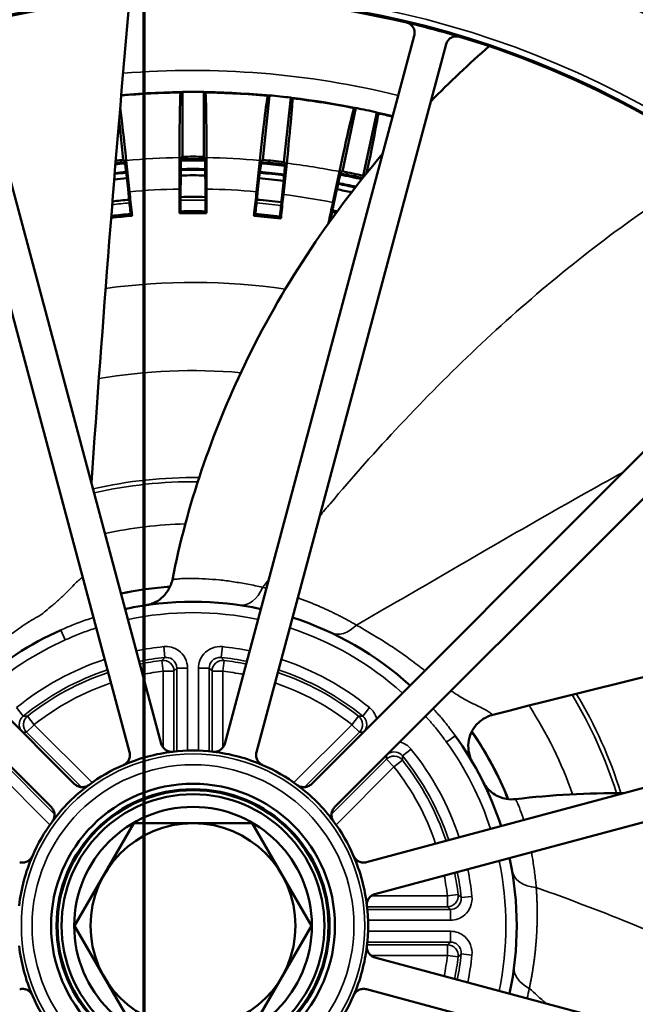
# Model space of a CAD drawing. Header units: inches. Extents: x 0 to 234, y 0 to 165.
# Tile 20 of 85: x 62.89 to 65.13, y 72.2 to 75.79. Entities that reach past the tile are written whole.
import ezdxf

# ---------------------------------------------------------------- set-up
doc = ezdxf.new("R2010")
doc.units = ezdxf.units.IN
doc.header["$LTSCALE"] = 10
doc.header["$MEASUREMENT"] = 0
doc.linetypes.add('DOUBLE_DASH_CHAIN', pattern=[1.2403, 0.6614, -0.0827, 0.1654, -0.0827, 0.1654, -0.0827])
for name, color, linetype, lineweight in [('Section Line (ANSI)', 7, 'DOUBLE_DASH_CHAIN', 70), ('Visible (ANSI)', 7, 'Continuous', 50), ('Visible Narrow (ANSI)', 7, 'Continuous', 35)]:
    doc.layers.add(name, color=color, linetype=linetype, lineweight=lineweight)

# ---------------------------------------------------------------- blocks, each defined once
blk = doc.blocks.new('2dTransSection0')
at = {"layer": 'Section Line (ANSI)', "linetype": 'DOUBLE_DASH_CHAIN', "ltscale": 0.529393}
blk.add_line((6.33387, 9.5276), (6.33387, 2.62383), dxfattribs=at)

msp = doc.modelspace()

# ---------------------------------------------------------------- linework, layer by layer
at = {"layer": 'Visible (ANSI)'}
for p, q in [((62.7104, 75.7313), (63.4021, 73.1499)), ((63.6335, 73.1499), (64.3252, 75.7313)), ((63.2863, 73.1189), (62.5946, 75.7003)), ((64.441, 75.7003), (63.7493, 73.1189)), ((63.4789, 75.5267), (63.4789, 75.2904)), ((63.5567, 75.2904), (63.5567, 75.5267)), ((63.7969, 75.5141), (63.7722, 75.2791)), ((63.8496, 75.271), (63.8743, 75.5059)), ((64.1118, 75.4683), (64.0627, 75.2372)), ((64.1388, 75.221), (64.1879, 75.4521)), ((63.2634, 75.2791), (63.2481, 75.4244)), ((63.4686, 75.1726), (63.4686, 75.2871)), ((63.567, 75.2871), (63.567, 75.1726)), ((63.274, 75.2769), (63.286, 75.163)), ((63.7496, 75.163), (63.7616, 75.2769)), ((63.8595, 75.2667), (63.8475, 75.1527)), ((64.0281, 75.1241), (64.0519, 75.2362)), ((63.2842, 75.14), (63.2821, 75.1601)), ((63.4727, 75.1701), (63.4727, 75.1499)), ((63.5629, 75.1499), (63.5629, 75.1701)), ((63.7535, 75.1601), (63.7514, 75.14)), ((63.841, 75.1306), (63.8432, 75.1507)), ((64.0317, 75.1208), (64.0274, 75.1011)), ((64.035, 75.0794), (64.0365, 75.0879)), ((61.1962, 74.8929), (63.0859, 73.0032)), ((63.9497, 73.0032), (65.8394, 74.8929)), ((63.0011, 72.9184), (61.1113, 74.8081)), ((65.9243, 74.8081), (64.0345, 72.9184)), ((64.1502, 72.718), (66.7316, 73.4097)), ((66.7627, 73.2938), (64.1812, 72.6021)), ((63.1939, 72.6735), (63.3019, 72.8605)), ((63.3019, 72.8605), (63.5178, 72.8605)), ((63.5178, 72.8605), (63.7337, 72.8605)), ((63.7337, 72.8605), (63.8417, 72.6735)), ((63.0859, 72.4865), (63.1939, 72.6735)), ((63.8417, 72.6735), (63.9497, 72.4865)), ((63.1939, 72.2995), (63.0859, 72.4865)), ((63.9497, 72.4865), (63.8417, 72.2995)), ((64.1812, 72.3708), (66.7627, 71.6791)), ((63.3019, 72.1125), (63.1939, 72.2995)), ((63.8417, 72.2995), (63.7337, 72.1125)), ((66.7316, 71.5632), (64.1502, 72.2549))]:
    msp.add_line(p, q, dxfattribs=at)
for radius in [3.7402, 3.7303, 3.3874, 0.5177, 0.498, 0.4941, 0.4794, 0.4335, 0.374]:
    msp.add_circle((63.5178, 72.4865), radius, dxfattribs=at)
for radius, start, end in [(5.0787, 10.3614, 73.2264), (3.3841, 76.7021, 103.2979), (3.3841, 73.2979, 76.7021), (3.3841, 46.7021, 73.2979), (3.0404, 89.2668, 90.7332), (3.0404, 83.2668, 84.7332), (3.0404, 77.2668, 78.7332), (2.8042, 89.2051, 90.7949), (2.7908, 95.0985, 95.8211), (2.7953, 95.1038, 95.8042), (2.8042, 95.2051, 95.7705), (2.7908, 89.0985, 90.9015), (2.7953, 89.1038, 90.8962), (2.7908, 83.0985, 84.9015), (2.7953, 83.1038, 84.8962), (2.8042, 83.2051, 84.7949), (2.7362, 95.0602, 96.0326), (2.7562, 95.0716, 95.9541), (2.7594, 95.0736, 95.9418), (2.7362, 89.0602, 90.9398), (2.7562, 89.0716, 90.9284), (2.7594, 89.0736, 90.9264), (2.7362, 83.0602, 84.9398), (2.7562, 83.0716, 84.9284), (2.7594, 83.0736, 84.9264), (2.7908, 77.2518, 78.9015), (2.7953, 77.2072, 78.8962), (2.8042, 77.2051, 78.7949), (2.7562, 77.5967, 78.9284), (2.7594, 77.565, 78.9264), (2.6575, 89.0278, 90.9722), (2.7362, 77.7967, 78.9398), (2.6575, 95.0278, 96.3518), (2.6575, 83.0278, 84.9722), (2.5983, 94.9109, 96.6038), (2.6025, 95.006, 96.5854), (2.5983, 88.9109, 91.0891), (2.6025, 89.006, 90.994), (2.5983, 82.9109, 85.0891), (2.6025, 83.006, 84.994), (2.6527, 78.7243, 78.974), (2.6575, 78.585, 78.9722), (1.1811, 77.9111, 102.0889), (1.1811, 47.9111, 72.0889), (1.1811, 114.0819, 132.0889), (1.1811, 42.0819, 42.0889), (1.1811, 17.9111, 35.9055), (0.6387, 96.5748, 113.4252), (0.6387, 83.4252, 96.5748), (0.6387, 66.5748, 83.4252), (0.6387, 113.4252, 126.5748), (0.6387, 53.4252, 66.5748), (0.6387, 126.5748, 143.4252), (0.6387, 36.5748, 53.4252), (0.6387, 143.4252, 156.5748), (0.6387, 23.4252, 36.5748), (0.6387, 156.5748, 173.4252), (0.6387, 6.5748, 23.4252), (1.1811, 347.9111, 12.0889), (0.6387, 353.4252, 6.5748), (0.6387, 186.5748, 203.4252), (0.6387, 336.5748, 353.4252), (0.6387, 203.4252, 216.5748), (0.6387, 323.4252, 336.5748)]:
    msp.add_arc((63.5178, 72.4865), radius, start, end, dxfattribs=at)
for centre, major_axis, ratio, start_param, end_param in [((63.4727, 75.2872), (0, 0.2363), 0.017452, 0.008985, 1.571035), ((65.5574, 72.4865), (4.0796, 0), 0.866047, 2.105398, 2.107171), ((61.4781, 72.4865), (-4.0796, 0), 0.866047, 4.176014, 4.177787), ((63.5629, 75.2872), (0, 0.2363), 0.017452, 4.71215, 6.2742), ((63.7657, 75.2766), (0.0247, 0.235), 0.017452, 0.008985, 1.571035), ((65.5463, 72.2733), (4.0573, -0.4264), 0.866047, 2.105398, 2.107171), ((63.8554, 75.2671), (0.0247, 0.235), 0.017452, 4.71215, 6.2742), ((61.4893, 72.6997), (-4.0573, 0.4264), 0.866047, 4.176014, 4.177787), ((63.2699, 75.2766), (-0.0247, 0.235), 0.017452, 4.71215, 5.676073), ((64.056, 75.2354), (0.0491, 0.2311), 0.017452, 0.008985, 1.571035), ((65.5129, 72.0624), (3.9905, -0.8482), 0.866047, 2.105398, 2.107171), ((64.1442, 75.2166), (0.0491, 0.2311), 0.017452, 4.776044, 6.2742), ((61.5227, 72.9105), (-3.9905, 0.8482), 0.866047, 4.176014, 4.177787), ((65.4, 72.4865), (3.7647, 0), 0.866047, 2.106325, 2.107605), ((61.6356, 72.4865), (-3.7647, 0), 0.866047, 4.17558, 4.17686), ((61.6459, 72.2897), (-3.744, -0.3935), 0.866047, 4.17558, 4.17686), ((65.3897, 72.2897), (3.744, -0.3935), 0.866047, 2.106325, 2.107605), ((61.6459, 72.6832), (-3.744, 0.3935), 0.866047, 4.17558, 4.17686), ((65.3589, 72.0952), (3.6824, -0.7827), 0.866047, 2.106325, 2.107605), ((61.6767, 72.8778), (-3.6824, 0.7827), 0.866047, 4.175813, 4.17686), ((63.2944, 75.1411), (-0.0617, 0.5874), 0.01734, 1.570797, 1.674777), ((63.4625, 75.1499), (0, -0.5907), 0.01734, 1.466815, 1.570795), ((63.5731, 75.1499), (0, 0.5907), 0.01734, 1.570797, 1.674777), ((63.7412, 75.1411), (-0.0617, -0.5874), 0.01734, 1.466815, 1.570795), ((63.8512, 75.1295), (0.0617, 0.5874), 0.01734, 1.570797, 1.674777), ((64.0174, 75.1032), (-0.1228, -0.5778), 0.01734, 1.492101, 1.570795)]:
    msp.add_ellipse(centre, major_axis=major_axis, ratio=ratio, start_param=start_param, end_param=end_param, dxfattribs=at)
for points, degree in [([(63.2861, 75.8626), (63.2337, 75.2759), (63.1881, 74.6886), (63.1473, 74.1009)], 3), ([(64.3853, 75.4921), (64.4537, 75.5618), (64.5248, 75.629), (64.5985, 75.6934)], 3), ([(63.2907, 75.079), (63.293, 75.0771), (63.2954, 75.0752)], 2), ([(63.4727, 75.0886), (63.4705, 75.0864), (63.4684, 75.0843)], 2), ([(63.5629, 75.0886), (63.5651, 75.0864), (63.5672, 75.0843)], 2), ([(63.7449, 75.079), (63.7426, 75.0771), (63.7402, 75.0752)], 2), ([(63.8347, 75.0696), (63.8366, 75.0672), (63.8385, 75.0649)], 2), ([(64.0365, 75.0879), (64.0376, 75.0863), (64.0388, 75.0846)], 2), ([(63.4424, 73.7483), (63.4424, 73.7483), (63.4424, 73.7483), (63.4424, 73.7483)], 3), ([(66.6571, 73.7501), (65.9732, 73.5935), (65.2912, 73.4281), (64.6112, 73.2555)], 3), ([(64.6112, 73.2554), (64.6112, 73.2554), (64.6112, 73.2554), (64.6112, 73.2554)], 3), ([(64.6946, 72.9481), (64.8257, 72.9637), (64.9584, 72.9709), (65.091, 72.9701)], 3), ([(64.6946, 72.9481), (64.6946, 72.9481), (64.6946, 72.9481), (64.6946, 72.9481)], 3)]:
    msp.add_open_spline(points, degree=degree, dxfattribs=at)
for points, knots in [([(64.3252, 75.7313), (64.3259, 75.734), (64.3263, 75.7367), (64.3266, 75.7422), (64.3264, 75.7449), (64.3253, 75.7519), (64.3239, 75.7568), (64.3183, 75.766), (64.3149, 75.7698), (64.3087, 75.7745), (64.3064, 75.7759), (64.3014, 75.7783), (64.2988, 75.7792), (64.2962, 75.7798)], [0, 0, 0, 0, 0.020819, 0.020819, 0.0416448, 0.0416448, 0.0747572, 0.0747572, 0.1036837, 0.1036837, 0.1194123, 0.1194123, 0.1351443, 0.1351443, 0.1351443, 0.1351443]), ([(64.4904, 75.7278), (64.4878, 75.7286), (64.4851, 75.7291), (64.4796, 75.7295), (64.4769, 75.7294), (64.4692, 75.7285), (64.4643, 75.7269), (64.4549, 75.7217), (64.4512, 75.7182), (64.4467, 75.7127), (64.4452, 75.7104), (64.4427, 75.7055), (64.4417, 75.7029), (64.441, 75.7003)], [0, 0, 0, 0, 0.0207858, 0.0207858, 0.0415671, 0.0415671, 0.0798812, 0.0798812, 0.123731, 0.123731, 0.1513388, 0.1513388, 0.1789376, 0.1789376, 0.1789376, 0.1789376]), ([(63.4424, 73.7483), (63.4961, 74.0181), (63.586, 74.2829), (63.8383, 74.8069), (64.0103, 75.067), (64.2097, 75.3005)], [0, 0, 0, 0, 2.096807, 2.096807, 4.432162, 4.432162, 4.432162, 4.432162]), ([(63.4748, 75.2883), (63.4745, 75.2881), (63.4742, 75.2847), (63.4737, 75.2737), (63.4735, 75.264), (63.4731, 75.2433), (63.473, 75.2288), (63.4728, 75.2019), (63.4727, 75.1847), (63.4727, 75.1701)], [0.0026077, 0.0026077, 0.0026077, 0.0026077, 0.1110913, 0.1110913, 0.2221968, 0.2221968, 0.3333019, 0.3333019, 0.4443913, 0.4443913, 0.4443913, 0.4443913]), ([(63.5629, 75.1701), (63.5629, 75.1847), (63.5628, 75.2019), (63.5626, 75.2288), (63.5625, 75.2433), (63.5621, 75.264), (63.5618, 75.2737), (63.5614, 75.2847), (63.5611, 75.2881), (63.5608, 75.2883)], [1.3330136, 1.3330136, 1.3330136, 1.3330136, 1.444103, 1.444103, 1.5552081, 1.5552081, 1.6663137, 1.6663137, 1.7747972, 1.7747972, 1.7747972, 1.7747972]), ([(63.2821, 75.1601), (63.2806, 75.1746), (63.2787, 75.1917), (63.2757, 75.2185), (63.274, 75.2329), (63.2715, 75.2534), (63.2703, 75.263), (63.2686, 75.2739), (63.268, 75.2773), (63.2677, 75.2774)], [1.3330136, 1.3330136, 1.3330136, 1.3330136, 1.444103, 1.444103, 1.5552081, 1.5552081, 1.6663137, 1.6663137, 1.7747972, 1.7747972, 1.7747972, 1.7747972]), ([(63.7679, 75.2774), (63.7676, 75.2773), (63.7669, 75.2739), (63.7653, 75.263), (63.7641, 75.2534), (63.7615, 75.2329), (63.7599, 75.2185), (63.7568, 75.1917), (63.755, 75.1746), (63.7535, 75.1601)], [0.0026077, 0.0026077, 0.0026077, 0.0026077, 0.1110913, 0.1110913, 0.2221968, 0.2221968, 0.3333019, 0.3333019, 0.4443913, 0.4443913, 0.4443913, 0.4443913]), ([(63.8432, 75.1507), (63.8447, 75.1652), (63.8464, 75.1823), (63.849, 75.2091), (63.8504, 75.2236), (63.8522, 75.2441), (63.8529, 75.2538), (63.8536, 75.2648), (63.8537, 75.2682), (63.8535, 75.2684)], [-0.4443913, -0.4443913, -0.4443913, -0.4443913, -0.3333019, -0.3333019, -0.2221968, -0.2221968, -0.1110913, -0.1110913, -0.0026077, -0.0026077, -0.0026077, -0.0026077]), ([(64.0582, 75.236), (64.0579, 75.2359), (64.0569, 75.2326), (64.0542, 75.2219), (64.0519, 75.2125), (64.0473, 75.1924), (64.0441, 75.1782), (64.0383, 75.1519), (64.0347, 75.1351), (64.0317, 75.1208)], [-1.7747972, -1.7747972, -1.7747972, -1.7747972, -1.6663137, -1.6663137, -1.5552081, -1.5552081, -1.444103, -1.444103, -1.3330136, -1.3330136, -1.3330136, -1.3330136]), ([(63.286, 75.163), (63.2885, 75.1388), (63.2913, 75.1124), (63.2945, 75.0828), (63.295, 75.079), (63.2954, 75.0752)], [1.48105, 1.48105, 1.48105, 1.48105, 1.6662049, 1.6662049, 1.6935388, 1.6935388, 1.6935388, 1.6935388]), ([(63.4684, 75.0843), (63.4684, 75.0881), (63.4684, 75.0919), (63.4685, 75.1217), (63.4686, 75.1483), (63.4686, 75.1726)], [4.2314216, 4.2314216, 4.2314216, 4.2314216, 4.2587555, 4.2587555, 4.4439104, 4.4439104, 4.4439104, 4.4439104]), ([(63.567, 75.1726), (63.567, 75.1483), (63.5671, 75.1217), (63.5672, 75.0919), (63.5672, 75.0881), (63.5672, 75.0843)], [1.48105, 1.48105, 1.48105, 1.48105, 1.6662049, 1.6662049, 1.6935388, 1.6935388, 1.6935388, 1.6935388]), ([(63.7402, 75.0752), (63.7406, 75.079), (63.741, 75.0828), (63.7443, 75.1124), (63.7471, 75.1388), (63.7496, 75.163)], [4.2314216, 4.2314216, 4.2314216, 4.2314216, 4.2587555, 4.2587555, 4.4439104, 4.4439104, 4.4439104, 4.4439104]), ([(63.8475, 75.1527), (63.845, 75.1285), (63.8422, 75.1021), (63.8392, 75.0725), (63.8388, 75.0687), (63.8385, 75.0649)], [1.48105, 1.48105, 1.48105, 1.48105, 1.6662049, 1.6662049, 1.6935388, 1.6935388, 1.6935388, 1.6935388]), ([(64.0116, 75.0471), (64.0117, 75.0477), (64.0119, 75.0483), (64.0175, 75.0744), (64.0231, 75.1003), (64.0281, 75.1241)], [4.2540934, 4.2540934, 4.2540934, 4.2540934, 4.2587555, 4.2587555, 4.4439104, 4.4439104, 4.4439104, 4.4439104]), ([(63.344, 73.6547), (63.344, 73.6547), (63.344, 73.6547), (63.344, 73.6547), (63.344, 73.6547), (63.3442, 73.6548), (63.3442, 73.6548), (63.3443, 73.6548), (63.3444, 73.6548), (63.3445, 73.6548), (63.3446, 73.6548), (63.345, 73.6549), (63.3454, 73.6549), (63.3461, 73.6551), (63.3465, 73.6551), (63.3497, 73.6557), (63.3526, 73.6563), (63.361, 73.6584), (63.3666, 73.6603), (63.3829, 73.6671), (63.3932, 73.6733), (63.4112, 73.6884), (63.4191, 73.6974), (63.4336, 73.7197), (63.4395, 73.7338), (63.4424, 73.7483)], [0.1054087, 0.1054087, 0.1054087, 0.1054087, 0.1061407, 0.1061407, 0.1117114, 0.1117114, 0.1131282, 0.1131282, 0.1138359, 0.1138359, 0.1145354, 0.1145354, 0.1173167, 0.1173167, 0.1200879, 0.1200879, 0.1422701, 0.1422701, 0.1867199, 0.1867199, 0.2763854, 0.2763854, 0.3659955, 0.3659955, 0.4788044, 0.4788044, 0.4788044, 0.4788044]), ([(64.6112, 73.2553), (64.5991, 73.2523), (64.5874, 73.2472), (64.5661, 73.2336), (64.5563, 73.2249), (64.5403, 73.205), (64.5338, 73.1936), (64.525, 73.1696), (64.5225, 73.1565), (64.522, 73.131), (64.5237, 73.1182), (64.5293, 73.0999), (64.5317, 73.0938), (64.5352, 73.0867), (64.536, 73.0853), (64.5369, 73.0836), (64.537, 73.0833), (64.5373, 73.0829), (64.5374, 73.0828), (64.5375, 73.0825), (64.5375, 73.0824), (64.5377, 73.0822), (64.5377, 73.0821), (64.5379, 73.0818), (64.5379, 73.0817), (64.538, 73.0816), (64.538, 73.0816), (64.538, 73.0816), (64.538, 73.0815), (64.538, 73.0815)], [0, 0, 0, 0, 0.0948531, 0.0948531, 0.1923711, 0.1923711, 0.2895281, 0.2895281, 0.3877109, 0.3877109, 0.4838463, 0.4838463, 0.5333672, 0.5333672, 0.5450729, 0.5450729, 0.5479065, 0.5479065, 0.549082, 0.549082, 0.5502624, 0.5502624, 0.5514434, 0.5514434, 0.5562778, 0.5562778, 0.5609671, 0.5609671, 0.5660289, 0.5660289, 0.5660289, 0.5660289]), ([(63.4021, 73.1499), (63.4033, 73.1454), (63.4054, 73.1411), (63.4104, 73.134), (63.4136, 73.1305), (63.4219, 73.1249), (63.4262, 73.123), (63.4353, 73.1208), (63.44, 73.1204), (63.4447, 73.121)], [0, 0, 0, 0, 0.0355841, 0.0355841, 0.0662766, 0.0662766, 0.09315, 0.09315, 0.1200487, 0.1200487, 0.1200487, 0.1200487]), ([(63.5909, 73.121), (63.5956, 73.1204), (63.6003, 73.1208), (63.6093, 73.123), (63.6137, 73.1249), (63.622, 73.1305), (63.6252, 73.134), (63.6302, 73.1411), (63.6322, 73.1454), (63.6335, 73.1499)], [0, 0, 0, 0, 0.035567, 0.035567, 0.0711005, 0.0711005, 0.111782, 0.111782, 0.1589398, 0.1589398, 0.1589398, 0.1589398]), ([(63.2639, 73.0725), (63.2682, 73.0744), (63.2721, 73.077), (63.2788, 73.0835), (63.2816, 73.0873), (63.286, 73.0963), (63.287, 73.1009), (63.2878, 73.1096), (63.2875, 73.1143), (63.2863, 73.1189)], [0, 0, 0, 0, 0.035567, 0.035567, 0.0711005, 0.0711005, 0.111782, 0.111782, 0.1589398, 0.1589398, 0.1589398, 0.1589398]), ([(63.7493, 73.1189), (63.7481, 73.1143), (63.7477, 73.1096), (63.7486, 73.1009), (63.7496, 73.0964), (63.754, 73.0874), (63.7568, 73.0835), (63.7635, 73.0771), (63.7674, 73.0744), (63.7717, 73.0725)], [0, 0, 0, 0, 0.0355841, 0.0355841, 0.0662766, 0.0662766, 0.09315, 0.09315, 0.1200487, 0.1200487, 0.1200487, 0.1200487]), ([(63.0859, 73.0032), (63.0892, 72.9999), (63.0931, 72.9972), (63.101, 72.9936), (63.1055, 72.9922), (63.1155, 72.9915), (63.1202, 72.992), (63.1292, 72.9946), (63.1335, 72.9966), (63.1372, 72.9994)], [0, 0, 0, 0, 0.0355841, 0.0355841, 0.0662766, 0.0662766, 0.09315, 0.09315, 0.1200487, 0.1200487, 0.1200487, 0.1200487]), ([(63.8984, 72.9994), (63.9021, 72.9966), (63.9064, 72.9946), (63.9154, 72.992), (63.9201, 72.9915), (63.93, 72.9921), (63.9345, 72.9936), (63.9425, 72.9972), (63.9464, 72.9999), (63.9497, 73.0032)], [0, 0, 0, 0, 0.035567, 0.035567, 0.0711005, 0.0711005, 0.111782, 0.111782, 0.1589398, 0.1589398, 0.1589398, 0.1589398]), ([(64.5752, 73.0128), (64.5752, 73.0128), (64.5752, 73.0128), (64.5752, 73.0127), (64.5752, 73.0127), (64.5753, 73.0126), (64.5753, 73.0125), (64.5753, 73.0124), (64.5754, 73.0124), (64.5754, 73.0123), (64.5754, 73.0122), (64.5755, 73.0121), (64.5756, 73.0119), (64.5759, 73.0113), (64.5761, 73.0109), (64.5769, 73.0094), (64.5774, 73.0084), (64.5823, 72.9999), (64.5875, 72.9927), (64.5993, 72.9796), (64.6059, 72.9737), (64.6203, 72.9637), (64.6281, 72.9595), (64.6444, 72.9529), (64.6529, 72.9505), (64.6724, 72.9472), (64.6837, 72.9469), (64.6946, 72.9481)], [0.1053898, 0.1053898, 0.1053898, 0.1053898, 0.1081213, 0.1081213, 0.1123263, 0.1123263, 0.1133936, 0.1133936, 0.1139191, 0.1139191, 0.1144413, 0.1144413, 0.1154837, 0.1154837, 0.1196418, 0.1196418, 0.1279522, 0.1279522, 0.1948219, 0.1948219, 0.2617058, 0.2617058, 0.3285845, 0.3285845, 0.3954437, 0.3954437, 0.4793574, 0.4793574, 0.4793574, 0.4793574]), ([(63.0049, 72.8671), (63.0077, 72.8708), (63.0097, 72.8751), (63.0123, 72.884), (63.0128, 72.8887), (63.0121, 72.8987), (63.0107, 72.9032), (63.0071, 72.9111), (63.0044, 72.9151), (63.0011, 72.9184)], [0, 0, 0, 0, 0.035567, 0.035567, 0.0711005, 0.0711005, 0.111782, 0.111782, 0.1589398, 0.1589398, 0.1589398, 0.1589398]), ([(64.0345, 72.9184), (64.0312, 72.9151), (64.0285, 72.9111), (64.0249, 72.9032), (64.0235, 72.8988), (64.0228, 72.8888), (64.0233, 72.8841), (64.0259, 72.8751), (64.0279, 72.8708), (64.0307, 72.8671)], [0, 0, 0, 0, 0.0355841, 0.0355841, 0.0662766, 0.0662766, 0.09315, 0.09315, 0.1200487, 0.1200487, 0.1200487, 0.1200487]), ([(62.8854, 72.718), (62.8899, 72.7168), (62.8947, 72.7164), (62.9033, 72.7172), (62.9079, 72.7183), (62.9169, 72.7227), (62.9207, 72.7255), (62.9272, 72.7322), (62.9299, 72.7361), (62.9317, 72.7404)], [0, 0, 0, 0, 0.0355841, 0.0355841, 0.0662766, 0.0662766, 0.09315, 0.09315, 0.1200487, 0.1200487, 0.1200487, 0.1200487]), ([(64.1039, 72.7404), (64.1057, 72.7361), (64.1084, 72.7322), (64.1148, 72.7255), (64.1187, 72.7227), (64.1276, 72.7183), (64.1322, 72.7172), (64.1409, 72.7164), (64.1457, 72.7168), (64.1502, 72.718)], [0, 0, 0, 0, 0.035567, 0.035567, 0.0711005, 0.0711005, 0.111782, 0.111782, 0.1589398, 0.1589398, 0.1589398, 0.1589398]), ([(64.1812, 72.6021), (64.1767, 72.6009), (64.1724, 72.5989), (64.1653, 72.5939), (64.1619, 72.5907), (64.1563, 72.5824), (64.1544, 72.578), (64.1521, 72.569), (64.1518, 72.5643), (64.1523, 72.5596)], [0, 0, 0, 0, 0.0355841, 0.0355841, 0.0662766, 0.0662766, 0.09315, 0.09315, 0.1200487, 0.1200487, 0.1200487, 0.1200487]), ([(64.1523, 72.4134), (64.1518, 72.4087), (64.1521, 72.404), (64.1543, 72.3949), (64.1563, 72.3906), (64.1618, 72.3823), (64.1653, 72.3791), (64.1724, 72.3741), (64.1767, 72.372), (64.1812, 72.3708)], [0, 0, 0, 0, 0.035567, 0.035567, 0.0711005, 0.0711005, 0.111782, 0.111782, 0.1589398, 0.1589398, 0.1589398, 0.1589398]), ([(62.9317, 72.2326), (62.9299, 72.2368), (62.9272, 72.2408), (62.9208, 72.2475), (62.9169, 72.2503), (62.908, 72.2547), (62.9034, 72.2557), (62.8947, 72.2565), (62.8899, 72.2561), (62.8854, 72.2549)], [0, 0, 0, 0, 0.035567, 0.035567, 0.0711005, 0.0711005, 0.111782, 0.111782, 0.1589398, 0.1589398, 0.1589398, 0.1589398]), ([(64.1502, 72.2549), (64.1457, 72.2561), (64.1409, 72.2565), (64.1323, 72.2557), (64.1277, 72.2547), (64.1187, 72.2503), (64.1149, 72.2475), (64.1084, 72.2408), (64.1057, 72.2369), (64.1039, 72.2326)], [0, 0, 0, 0, 0.0355841, 0.0355841, 0.0662766, 0.0662766, 0.09315, 0.09315, 0.1200487, 0.1200487, 0.1200487, 0.1200487])]:
    msp.add_open_spline(points, degree=3, knots=knots, dxfattribs=at)
at = {"layer": 'Visible Narrow (ANSI)'}
for p, q in [((63.0359, 73.5648), (63.0519, 73.5288)), ((63.4149, 73.465), (63.4108, 73.5042)), ((63.6207, 73.465), (63.6248, 73.5042)), ((63.409, 73.4146), (63.4044, 73.4537)), ((63.6312, 73.4537), (63.6266, 73.4146)), ((63.4584, 73.4258), (63.4584, 73.1224)), ((63.4978, 73.4258), (63.4584, 73.4258)), ((63.4978, 73.1249), (63.4978, 73.4258)), ((63.5772, 73.4258), (63.5378, 73.4258)), ((63.5378, 73.4258), (63.5378, 73.1249)), ((63.5772, 73.1224), (63.5772, 73.4258)), ((63.409, 73.4146), (63.409, 73.1361)), ((63.4483, 73.4146), (63.409, 73.4146)), ((63.4483, 73.1214), (63.4483, 73.4146)), ((63.5873, 73.4146), (63.5873, 73.1214)), ((63.6266, 73.4146), (63.5873, 73.4146)), ((63.6266, 73.1361), (63.6266, 73.4146)), ((62.8986, 73.2511), (62.8739, 73.2817)), ((64.137, 73.2511), (64.1617, 73.2817)), ((64.3944, 73.278), (64.3923, 73.2762)), ((62.9141, 73.2506), (62.9385, 73.2197)), ((64.0971, 73.2197), (64.1215, 73.2506)), ((62.9385, 73.2197), (62.9106, 73.1919)), ((63.1497, 73.0085), (62.9385, 73.2197)), ((64.0971, 73.2197), (63.8859, 73.0085)), ((64.1249, 73.1919), (64.0971, 73.2197)), ((62.9106, 73.1919), (63.1107, 72.9918)), ((63.9249, 72.9918), (64.1249, 73.1919)), ((64.4745, 73.1791), (64.4426, 73.1561)), ((64.2825, 73.1057), (64.3131, 73.1304)), ((63.0125, 72.8935), (62.8124, 73.0936)), ((64.2232, 73.0936), (64.0231, 72.8935)), ((64.251, 73.0658), (64.2232, 73.0936)), ((62.7846, 73.0658), (62.9958, 72.8545)), ((64.0398, 72.8545), (64.251, 73.0658)), ((64.2819, 73.0902), (64.251, 73.0658)), ((64.4459, 72.5953), (64.1674, 72.5953)), ((64.4459, 72.5953), (64.485, 72.5999)), ((64.4459, 72.556), (64.4459, 72.5953)), ((64.4963, 72.5894), (64.5355, 72.5935)), ((64.1527, 72.556), (64.4459, 72.556)), ((64.4572, 72.5459), (64.1537, 72.5459)), ((64.4572, 72.5065), (64.4572, 72.5459)), ((64.1562, 72.5065), (64.4572, 72.5065)), ((64.4572, 72.4665), (64.1562, 72.4665)), ((64.4572, 72.4271), (64.4572, 72.4665)), ((64.4459, 72.417), (64.1527, 72.417)), ((64.1537, 72.4271), (64.4572, 72.4271)), ((64.4459, 72.3776), (64.4459, 72.417)), ((64.1674, 72.3776), (64.4459, 72.3776)), ((64.485, 72.3731), (64.4459, 72.3776)), ((64.4963, 72.3836), (64.5355, 72.3795))]:
    msp.add_line(p, q, dxfattribs=at)
for radius in [3.7106, 3.4111, 0.6263, 0.587]:
    msp.add_circle((63.5178, 72.4865), radius, dxfattribs=at)
for centre, radius, start, end in [((63.5178, 72.4865), 3.1185, 76.1022, 94.6945), ((63.5178, 72.4865), 3.0373, 90.8513, 94.9531), ((63.5178, 72.4865), 3.0413, 76.1301, 94.9401), ((63.5178, 72.4865), 3.0373, 84.8513, 89.1487), ((63.5178, 72.4865), 3.0373, 78.8513, 83.1487), ((63.5178, 72.4865), 3.0373, 76.1316, 77.1487), ((63.5178, 72.4865), 2.8011, 91.0067, 94.9933), ((63.5178, 72.4865), 2.8011, 85.0067, 88.9933), ((63.5178, 72.4865), 2.7949, 95.1034, 95.8055), ((63.5178, 72.4865), 2.7949, 89.1034, 90.8966), ((63.5178, 72.4865), 2.7949, 83.1034, 84.8966), ((63.5178, 72.4865), 2.8011, 79.0067, 82.9933), ((63.5178, 72.4865), 2.7949, 77.2106, 78.8966), ((63.5178, 72.4865), 2.6865, 91.0496, 94.9504), ((63.5178, 72.4865), 2.6865, 85.0496, 88.9504), ((63.5178, 72.4865), 2.6865, 79.0496, 82.9504), ((63.5178, 72.4865), 2.6458, 95.0234, 96.4007), ((63.5178, 72.4865), 2.6458, 89.0234, 90.9766), ((63.5178, 72.4865), 2.6458, 83.0234, 84.9766), ((63.5178, 72.4865), 2.6064, 95.0077, 96.5684), ((63.5178, 72.4865), 2.6064, 89.0077, 90.9923), ((63.5178, 72.4865), 2.6064, 83.0077, 84.9923), ((63.5178, 72.4865), 2.3456, 81.7403, 97.8133), ((63.5178, 72.4865), 2.0241, 85.0582, 99.769), ((63.5178, 72.4865), 1.6342, 89.2157, 102.8965), ((63.5178, 72.4865), 1.6189, 89.3843, 102.8765), ((63.518, 72.4867), 2.0238, 48.7663, 48.7668), ((63.5178, 72.4865), 1.4652, 91.096, 102.6536), ((63.5178, 72.4865), 1.6189, 53.7363, 53.7421), ((63.5178, 72.4865), 1.6342, 53.5011, 53.5066), ((63.5178, 72.4865), 1.2405, 93.8398, 102.2285), ((63.5178, 72.4865), 1.2377, 93.9114, 102.2221), ((63.5178, 72.4865), 1.4652, 56.3894, 56.3966), ((63.5178, 72.4865), 1.1417, 78.0116, 101.9884), ((63.5178, 72.4865), 1.1417, 48.0116, 71.9884), ((63.5176, 72.4861), 1.2381, 61.6153, 61.6157), ((63.518, 72.4868), 1.2402, 61.5679, 61.5681), ((63.5178, 72.4865), 1.1417, 114.082, 131.9884), ((63.5178, 72.4865), 1.0233, 96.002, 101.6394), ((63.5178, 72.4865), 1.0233, 78.3606, 83.998), ((63.5178, 72.4865), 1.0233, 108.3606, 128.998), ((63.5178, 72.4865), 0.9839, 96.002, 101.5048), ((63.5178, 72.4865), 0.9738, 96.6884, 101.4686), ((63.5178, 72.4865), 0.9839, 78.4952, 83.998), ((63.5178, 72.4865), 0.9738, 78.5314, 83.3116), ((63.5178, 72.4865), 1.0233, 51.002, 71.6394), ((63.5178, 72.4865), 0.9839, 108.4952, 128.998), ((63.5178, 72.4865), 0.9839, 51.002, 71.5048), ((63.5178, 72.4865), 0.9738, 108.5314, 128.3116), ((63.5178, 72.4865), 0.9345, 96.6884, 101.3196), ((63.5178, 72.4865), 0.9345, 78.6804, 83.3116), ((63.5178, 72.4865), 0.9738, 51.6884, 71.4686), ((63.5178, 72.4865), 0.9345, 108.6804, 128.3116), ((63.5178, 72.4865), 0.9345, 51.6884, 71.3196), ((63.5178, 72.4865), 1.6189, 17.3844, 31.3386), ((63.5178, 72.4865), 1.6342, 17.2157, 31.171), ((63.5178, 72.4865), 1.4652, 19.0968, 33.2113), ((63.5178, 72.4865), 1.2377, 21.9109, 34.7949), ((63.5178, 72.4865), 1.2405, 21.8393, 34.8659), ((63.5178, 72.4865), 1.0233, 18.3606, 38.998), ((63.5178, 72.4865), 1.1417, 18.0116, 35.9055), ((63.5178, 72.4865), 0.9839, 18.4952, 38.998), ((63.5178, 72.4865), 0.9345, 18.6804, 38.3116), ((63.5178, 72.4865), 0.9738, 18.5314, 38.3116), ((63.5178, 72.4865), 1.1417, 348.0116, 11.9884), ((63.5178, 72.4865), 0.9345, 6.6884, 11.3196), ((63.5178, 72.4865), 0.9738, 6.6884, 11.4686), ((63.5178, 72.4865), 0.9839, 6.002, 11.5048), ((63.5178, 72.4865), 1.0233, 6.002, 11.6394), ((63.5178, 72.4865), 0.9345, 348.6804, 353.3116), ((63.5178, 72.4865), 0.9839, 348.4952, 353.998), ((63.5178, 72.4865), 1.0233, 348.3606, 353.998), ((63.5178, 72.4865), 0.9738, 348.5314, 353.3116), ((63.5178, 72.4865), 1.2377, 349.6153, 349.6157), ((63.5168, 72.4867), 1.2416, 349.5679, 349.5681)]:
    msp.add_arc(centre, radius, start, end, dxfattribs=at)
for centre, major_axis, ratio, end_param in [((63.7048, 73.7722), (-0.017, -0.1169), 0.66807, 1.211373), ((64.0716, 73.6617), (-0.0504, -0.1068), 0.682912, 1.100855), ((63.409, 73.4146), (0.0394, 0), 0.99999, 1.687445), ((63.6266, 73.4146), (0.0046, 0.0391), 0.99999, 1.687445), ((62.9385, 73.2197), (-0.0244, 0.0309), 0.99999, 1.687445), ((64.0971, 73.2197), (0.0278, -0.0278), 0.99999, 1.687445), ((64.251, 73.0658), (0.0309, 0.0244), 0.99999, 1.687445), ((64.7983, 72.7059), (-0.1164, -0.0199), 0.66807, 1.211373), ((64.4459, 72.5953), (0, -0.0394), 0.99999, 1.687445), ((64.4459, 72.3776), (0.0391, -0.0046), 0.99999, 1.687445), ((64.8067, 72.3229), (-0.1172, 0.0149), 0.682912, 1.100855)]:
    msp.add_ellipse(centre, major_axis=major_axis, ratio=ratio, start_param=0, end_param=end_param, dxfattribs=at)
for points, knots in [([(63.9802, 73.9805), (63.9927, 73.9955), (64.0053, 74.0105), (64.0179, 74.0254), (64.1006, 74.1231), (64.1857, 74.219), (64.2734, 74.3124), (64.3636, 74.4085), (64.4565, 74.5021), (64.5524, 74.5925), (64.7425, 74.7719), (64.9441, 74.9388), (65.1577, 75.0888), (65.2493, 75.1531), (65.3432, 75.2144), (65.4393, 75.2722)], [0.1436211, 0.1436211, 0.1436211, 0.1436211, 0.1639862, 0.1639862, 0.1639862, 0.2973743, 0.2973743, 0.2973743, 0.4345556, 0.4345556, 0.4345556, 0.7066524, 0.7066524, 0.7066524, 0.8233932, 0.8233932, 0.8233932, 0.8233932]), ([(64.1139, 73.5827), (64.3365, 73.7106), (64.6584, 73.8999), (64.9844, 74.0837), (65.0861, 74.1396)], [0.0230095, 0.0230095, 0.0230095, 0.0230095, 0.2973695, 0.4208051, 0.4208051, 0.4208051, 0.4208051]), ([(63.1151, 73.7577), (63.1122, 73.7555), (63.1086, 73.7528), (63.1047, 73.7494), (63.1, 73.7454), (63.0946, 73.7407), (63.089, 73.7351), (63.0828, 73.729), (63.0762, 73.7219), (63.0689, 73.7142), (63.0618, 73.7067), (63.0546, 73.6986), (63.0453, 73.6903), (63.036, 73.682), (63.0269, 73.6733), (63.016, 73.6641), (63.0127, 73.6614), (63.0093, 73.6586), (63.0058, 73.6559), (62.9964, 73.6484), (62.9877, 73.6408), (62.9791, 73.6334), (62.9748, 73.6298), (62.9705, 73.6262), (62.9661, 73.6227), (62.9617, 73.6192), (62.9572, 73.6159), (62.9509, 73.6129), (62.9405, 73.6078), (62.9308, 73.6022), (62.9215, 73.5964), (62.9122, 73.5906), (62.9033, 73.5847), (62.8949, 73.5787), (62.8769, 73.566), (62.8593, 73.5536), (62.841, 73.5411), (62.8236, 73.5292), (62.8069, 73.517), (62.791, 73.5046), (62.7752, 73.4922), (62.7597, 73.4795), (62.7443, 73.4668), (62.7294, 73.4544), (62.7148, 73.4419), (62.7006, 73.4294), (62.6934, 73.423), (62.6861, 73.4165), (62.679, 73.4101)], [-2.318196, -2.318196, -2.318196, -2.318196, -2.19338, -2.19338, -2.19338, -2.048576, -2.048576, -2.048576, -1.888383, -1.888383, -1.888383, -1.732132, -1.732132, -1.732132, -1.575319, -1.575319, -1.575319, -1.528475, -1.528475, -1.528475, -1.400839, -1.400839, -1.400839, -1.337021, -1.337021, -1.337021, -1.273203, -1.273203, -1.273203, -1.16807, -1.16807, -1.16807, -1.063034, -1.063034, -1.063034, -0.838449, -0.838449, -0.838449, -0.62553, -0.62553, -0.62553, -0.412713, -0.412713, -0.412713, -0.205391, -0.205391, -0.205391, -0.098658, -0.098658, -0.098658, -0.098658]), ([(63.7719, 73.7204), (63.7537, 73.7248), (63.7358, 73.7285), (63.7005, 73.735), (63.6828, 73.738), (63.6477, 73.7434), (63.6304, 73.7457), (63.5967, 73.749), (63.58, 73.7503), (63.5473, 73.7522), (63.5315, 73.7526), (63.5019, 73.7529), (63.488, 73.7526), (63.4674, 73.7518), (63.4596, 73.7507), (63.4525, 73.75), (63.4508, 73.7498), (63.4483, 73.7496), (63.4464, 73.7491), (63.4437, 73.7484), (63.4427, 73.7481), (63.4424, 73.7483), (63.4424, 73.7483), (63.4424, 73.7483)], [-4.104853, -4.104853, -4.104853, -4.104853, -3.905373, -3.905373, -3.701964, -3.701964, -3.496193, -3.496193, -3.286787, -3.286787, -3.07326, -3.07326, -2.855086, -2.855086, -2.698677, -2.672609, -2.646541, -2.646541, -2.592255, -2.559684, -2.472827, -2.472827, -2.446503, -2.446503, -2.446503, -2.446503]), ([(64.1139, 73.5827), (64.1099, 73.5853), (64.1059, 73.5876), (64.1021, 73.5897), (64.098, 73.592), (64.0938, 73.5943), (64.0897, 73.5966), (64.0855, 73.5989), (64.0814, 73.6011), (64.0773, 73.6033), (64.0732, 73.6056), (64.069, 73.6078), (64.0648, 73.6099), (64.0607, 73.6121), (64.0565, 73.6143), (64.0523, 73.6164), (64.0481, 73.6186), (64.0439, 73.6207), (64.0396, 73.6228), (64.0354, 73.6249), (64.0312, 73.627), (64.0269, 73.629), (64.0227, 73.6311), (64.0184, 73.6331), (64.0141, 73.6351), (64.0099, 73.6371), (64.0056, 73.6391), (64.0013, 73.6411), (63.997, 73.643), (63.9927, 73.645), (63.9883, 73.6469), (63.984, 73.6488), (63.9797, 73.6507), (63.9753, 73.6526), (63.971, 73.6544), (63.9666, 73.6563), (63.9622, 73.6581), (63.9578, 73.6599), (63.9534, 73.6617), (63.949, 73.6635), (63.9446, 73.6653), (63.9402, 73.667), (63.9358, 73.6688), (63.9314, 73.6705), (63.927, 73.6722), (63.9225, 73.6739), (63.9181, 73.6756), (63.9136, 73.6772), (63.9091, 73.6789), (63.9062, 73.6799), (63.9032, 73.681), (63.9003, 73.6821)], [-1.320376, -1.320376, -1.320376, -1.320376, -1.2718294, -1.2718294, -1.2718294, -1.2204026, -1.2204026, -1.2204026, -1.1697458, -1.1697458, -1.1697458, -1.1188785, -1.1188785, -1.1188785, -1.0680638, -1.0680638, -1.0680638, -1.0172313, -1.0172313, -1.0172313, -0.9663986, -0.9663986, -0.9663986, -0.9155636, -0.9155636, -0.9155636, -0.8647274, -0.8647274, -0.8647274, -0.8138863, -0.8138863, -0.8138863, -0.763046, -0.763046, -0.763046, -0.7121942, -0.7121942, -0.7121942, -0.6613363, -0.6613363, -0.6613363, -0.610499, -0.610499, -0.610499, -0.5596567, -0.5596567, -0.5596567, -0.5088012, -0.5088012, -0.5088012, -0.475187, -0.475187, -0.475187, -0.475187]), ([(63.1546, 73.6103), (63.1457, 73.6075), (63.1367, 73.6045), (63.1276, 73.6014), (63.1106, 73.5956), (63.0935, 73.5892), (63.0769, 73.5824), (63.0629, 73.5767), (63.0492, 73.5708), (63.0359, 73.5648)], [-4.706516, -4.706516, -4.706516, -4.706516, -3.287513, -3.287513, -3.287513, -0.644463, -0.644463, -0.644463, 1.570796, 1.570796, 1.570796, 1.570796]), ([(63.0519, 73.5288), (63.0651, 73.5347), (63.0784, 73.5405), (63.1077, 73.5526), (63.1239, 73.5586), (63.1484, 73.5669), (63.1566, 73.5696), (63.1648, 73.5723)], [-1.570796, -1.570796, -1.570796, -1.570796, 0.644463, 0.644463, 3.287513, 3.287513, 4.604424, 4.604424, 4.604424, 4.604424]), ([(64.3634, 73.4169), (64.346, 73.4299), (64.329, 73.4427), (64.3116, 73.4561), (64.295, 73.469), (64.2782, 73.4811), (64.2615, 73.4923), (64.2448, 73.5035), (64.2279, 73.5144), (64.2111, 73.525), (64.1947, 73.5354), (64.1783, 73.5454), (64.1621, 73.555), (64.146, 73.5645), (64.1299, 73.5737), (64.1139, 73.5827)], [-1.060073, -1.060073, -1.060073, -1.060073, -0.838416, -0.838416, -0.838416, -0.625516, -0.625516, -0.625516, -0.412708, -0.412708, -0.412708, -0.205389, -0.205389, -0.205389, 0, 0, 0, 0]), ([(63.4978, 73.4258), (63.4978, 73.451), (63.4751, 73.4943), (63.4295, 73.5061), (63.4108, 73.5042)], [0, 0, 0, 0, 0.1914783, 0.335087, 0.335087, 0.335087, 0.335087]), ([(63.6248, 73.5042), (63.5998, 73.5068), (63.5543, 73.4887), (63.5378, 73.4447), (63.5378, 73.4258)], [0, 0, 0, 0, 0.1914783, 0.335087, 0.335087, 0.335087, 0.335087]), ([(63.4149, 73.465), (63.4243, 73.466), (63.4471, 73.4601), (63.4584, 73.4384), (63.4584, 73.4258)], [-0.335087, -0.335087, -0.335087, -0.335087, -0.1914783, 0, 0, 0, 0]), ([(63.5772, 73.4258), (63.5772, 73.4353), (63.5854, 73.4573), (63.6082, 73.4663), (63.6207, 73.465)], [-0.335087, -0.335087, -0.335087, -0.335087, -0.1914783, 0, 0, 0, 0]), ([(64.6112, 73.2554), (64.6111, 73.2554), (64.6106, 73.2559), (64.6096, 73.2568), (64.6083, 73.2579), (64.6061, 73.2596), (64.6032, 73.2618), (64.6001, 73.264), (64.5961, 73.2667), (64.5912, 73.2697), (64.586, 73.2728), (64.5798, 73.2765), (64.5728, 73.2801), (64.5651, 73.2841), (64.5564, 73.2882), (64.5468, 73.2927), (64.5375, 73.2972), (64.5276, 73.3016), (64.5168, 73.3078), (64.5043, 73.315), (64.4912, 73.3221), (64.477, 73.3314), (64.4752, 73.3325), (64.4735, 73.3336), (64.4718, 73.3348), (64.4675, 73.3376), (64.4632, 73.3403), (64.459, 73.3429)], [-2.564168, -2.564168, -2.564168, -2.564168, -2.461484, -2.461484, -2.461484, -2.330667, -2.330667, -2.330667, -2.193308, -2.193308, -2.193308, -2.048648, -2.048648, -2.048648, -1.888865, -1.888865, -1.888865, -1.732742, -1.732742, -1.732742, -1.550594, -1.550594, -1.550594, -1.528475, -1.528475, -1.528475, -1.47425, -1.47425, -1.47425, -1.47425]), ([(64.4745, 73.1791), (64.469, 73.1867), (64.4634, 73.1944), (64.4576, 73.2021), (64.4468, 73.2165), (64.4354, 73.2308), (64.4238, 73.2445), (64.4141, 73.256), (64.4042, 73.2672), (64.3944, 73.278)], [-4.712389, -4.712389, -4.712389, -4.712389, -3.287513, -3.287513, -3.287513, -0.644463, -0.644463, -0.644463, 1.570796, 1.570796, 1.570796, 1.570796]), ([(62.8913, 73.1978), (62.8854, 73.2063), (62.8806, 73.227), (62.8913, 73.2452), (62.8986, 73.2511)], [-0.3013336, -0.3013336, -0.3013336, -0.3013336, -0.1436087, 0, 0, 0, 0]), ([(64.137, 73.2511), (64.1443, 73.2452), (64.155, 73.227), (64.1502, 73.2063), (64.1443, 73.1978)], [-0.335087, -0.335087, -0.335087, -0.335087, -0.1914783, -0.0337514, -0.0337514, -0.0337514, -0.0337514]), ([(64.3664, 73.2503), (64.3757, 73.24), (64.3849, 73.2296), (64.405, 73.2059), (64.4157, 73.1924), (64.4317, 73.1711), (64.4371, 73.1636), (64.4426, 73.1561)], [-1.475565, -1.475565, -1.475565, -1.475565, 0.644463, 0.644463, 3.287513, 3.287513, 4.712389, 4.712389, 4.712389, 4.712389]), ([(64.2291, 73.113), (64.2376, 73.1189), (64.2583, 73.1237), (64.2765, 73.113), (64.2825, 73.1057)], [-0.3013336, -0.3013336, -0.3013336, -0.3013336, -0.1436087, 0, 0, 0, 0]), ([(64.724, 72.8718), (64.7232, 72.8741), (64.7225, 72.8764), (64.7218, 72.8787), (64.7173, 72.893), (64.7127, 72.906), (64.7086, 72.9173), (64.7056, 72.9254), (64.7027, 72.9315), (64.7004, 72.9366), (64.7, 72.9374), (64.6996, 72.9382), (64.6993, 72.939), (64.6989, 72.9398), (64.6986, 72.9406), (64.6983, 72.9413), (64.6976, 72.9429), (64.6969, 72.9439), (64.6964, 72.9447), (64.6961, 72.9453), (64.6958, 72.9457), (64.6955, 72.9461), (64.6949, 72.9471), (64.6945, 72.9478), (64.6945, 72.948), (64.6945, 72.9481), (64.6945, 72.9481), (64.6946, 72.9481)], [-3.107907, -3.107907, -3.107907, -3.107907, -3.0732596, -3.0732596, -3.0732596, -2.8550863, -2.8550863, -2.8550863, -2.6986773, -2.6986773, -2.6986773, -2.6726092, -2.6726092, -2.6726092, -2.646541, -2.646541, -2.646541, -2.5922553, -2.5922553, -2.5922553, -2.5596839, -2.5596839, -2.5596839, -2.4729418, -2.4729418, -2.4729418, -2.4465911, -2.4465911, -2.4465911, -2.4465911]), ([(64.7699, 72.6261), (64.7684, 72.6448), (64.7664, 72.663), (64.7641, 72.6806), (64.7616, 72.6986), (64.759, 72.7163), (64.7562, 72.7337), (64.755, 72.741), (64.7538, 72.7482), (64.7525, 72.7552)], [-4.1048527, -4.1048527, -4.1048527, -4.1048527, -3.9053825, -3.9053825, -3.9053825, -3.7019846, -3.7019846, -3.7019846, -3.6172325, -3.6172325, -3.6172325, -3.6172325]), ([(64.7446, 72.2583), (64.7458, 72.2629), (64.7468, 72.2674), (64.7476, 72.2717), (64.7485, 72.2763), (64.7494, 72.281), (64.7503, 72.2857), (64.7512, 72.2903), (64.7521, 72.2949), (64.7529, 72.2995), (64.7537, 72.3041), (64.7545, 72.3088), (64.7553, 72.3134), (64.7561, 72.318), (64.7569, 72.3227), (64.7576, 72.3273), (64.7583, 72.332), (64.7591, 72.3366), (64.7597, 72.3413), (64.7604, 72.346), (64.7611, 72.3506), (64.7617, 72.3553), (64.7624, 72.36), (64.763, 72.3647), (64.7636, 72.3694), (64.7642, 72.3741), (64.7647, 72.3788), (64.7653, 72.3834), (64.7658, 72.3881), (64.7663, 72.3928), (64.7668, 72.3976), (64.7673, 72.4023), (64.7677, 72.407), (64.7682, 72.4117), (64.7686, 72.4164), (64.769, 72.4211), (64.7694, 72.4259), (64.7698, 72.4306), (64.7701, 72.4353), (64.7705, 72.4401), (64.7708, 72.4448), (64.7711, 72.4495), (64.7714, 72.4543), (64.7717, 72.459), (64.7719, 72.4638), (64.7721, 72.4685), (64.7724, 72.4733), (64.7726, 72.478), (64.7727, 72.4828), (64.7729, 72.4875), (64.7731, 72.4923), (64.7732, 72.497), (64.7733, 72.5018), (64.7734, 72.5066), (64.7735, 72.5113), (64.7735, 72.5161), (64.7736, 72.5209), (64.7736, 72.5256), (64.7736, 72.5304), (64.7736, 72.5352), (64.7735, 72.54), (64.7735, 72.5447), (64.7734, 72.5495), (64.7733, 72.5543), (64.7732, 72.5591), (64.7731, 72.5639), (64.773, 72.5686), (64.7728, 72.5734), (64.7726, 72.5782), (64.7724, 72.583), (64.7722, 72.5878), (64.772, 72.5926), (64.7718, 72.5974), (64.7715, 72.6021), (64.7712, 72.6069), (64.7709, 72.6117), (64.7706, 72.6165), (64.7703, 72.6213), (64.7699, 72.6261)], [-1.320376, -1.320376, -1.320376, -1.320376, -1.271829, -1.271829, -1.271829, -1.220403, -1.220403, -1.220403, -1.169746, -1.169746, -1.169746, -1.118879, -1.118879, -1.118879, -1.068064, -1.068064, -1.068064, -1.017231, -1.017231, -1.017231, -0.966399, -0.966399, -0.966399, -0.915564, -0.915564, -0.915564, -0.864727, -0.864727, -0.864727, -0.813886, -0.813886, -0.813886, -0.763046, -0.763046, -0.763046, -0.712194, -0.712194, -0.712194, -0.661336, -0.661336, -0.661336, -0.610499, -0.610499, -0.610499, -0.559657, -0.559657, -0.559657, -0.508801, -0.508801, -0.508801, -0.457947, -0.457947, -0.457947, -0.407088, -0.407088, -0.407088, -0.356226, -0.356226, -0.356226, -0.305363, -0.305363, -0.305363, -0.254498, -0.254498, -0.254498, -0.203627, -0.203627, -0.203627, -0.152758, -0.152758, -0.152758, -0.101872, -0.101872, -0.101872, -0.051034, -0.051034, -0.051034, 0, 0, 0, 0]), ([(64.7699, 72.6261), (64.8927, 72.5821), (65.4858, 72.3573), (66.0543, 72.0589), (66.4604, 71.7601)], [0.0276389, 0.0276389, 0.0276389, 0.0276389, 0.1639862, 0.6897343, 0.6897343, 0.6897343, 0.6897343]), ([(64.4572, 72.5065), (64.476, 72.5065), (64.52, 72.523), (64.5381, 72.5685), (64.5355, 72.5935)], [0, 0, 0, 0, 0.1436087, 0.335087, 0.335087, 0.335087, 0.335087]), ([(64.4963, 72.5894), (64.4976, 72.5769), (64.4886, 72.5541), (64.4666, 72.5459), (64.4572, 72.5459)], [-0.335087, -0.335087, -0.335087, -0.335087, -0.1436087, 0, 0, 0, 0]), ([(64.5355, 72.3795), (64.5381, 72.4045), (64.52, 72.45), (64.476, 72.4665), (64.4572, 72.4665)], [0, 0, 0, 0, 0.1914783, 0.335087, 0.335087, 0.335087, 0.335087]), ([(64.4572, 72.4271), (64.4666, 72.4271), (64.4886, 72.4188), (64.4976, 72.3961), (64.4963, 72.3836)], [-0.335087, -0.335087, -0.335087, -0.335087, -0.1914783, 0, 0, 0, 0])]:
    msp.add_open_spline(points, degree=3, knots=knots, dxfattribs=at)
for points in [[(63.7719, 73.7204), (63.7792, 73.7299), (63.7866, 73.7393), (63.7939, 73.7488)], [(63.7854, 73.7171), (63.7809, 73.7182), (63.7764, 73.7193), (63.7719, 73.7204)], [(63.4149, 73.465), (63.4114, 73.4613), (63.4079, 73.4575), (63.4044, 73.4537)], [(63.6312, 73.4537), (63.6277, 73.4575), (63.6242, 73.4613), (63.6207, 73.465)], [(63.4483, 73.4146), (63.4517, 73.4184), (63.455, 73.4221), (63.4584, 73.4258)], [(63.5772, 73.4258), (63.5805, 73.4221), (63.5839, 73.4184), (63.5873, 73.4146)], [(64.1881, 73.2416), (64.1837, 73.2572), (64.1744, 73.2715), (64.1617, 73.2817)], [(62.9141, 73.2506), (62.9089, 73.2508), (62.9038, 73.251), (62.8986, 73.2511)], [(64.137, 73.2511), (64.1318, 73.251), (64.1267, 73.2508), (64.1215, 73.2506)], [(62.8964, 73.1927), (62.9012, 73.1924), (62.9059, 73.1922), (62.9106, 73.1919)], [(64.1249, 73.1919), (64.1297, 73.1922), (64.1344, 73.1924), (64.1391, 73.1927)], [(64.3131, 73.1304), (64.3028, 73.1431), (64.2885, 73.1524), (64.2729, 73.1567)], [(64.224, 73.1078), (64.2237, 73.1031), (64.2235, 73.0984), (64.2232, 73.0936)], [(64.2819, 73.0902), (64.2821, 73.0954), (64.2823, 73.1005), (64.2825, 73.1057)], [(64.4963, 72.5894), (64.4926, 72.5929), (64.4888, 72.5964), (64.485, 72.5999)], [(64.4459, 72.556), (64.4497, 72.5526), (64.4534, 72.5492), (64.4572, 72.5459)], [(64.4572, 72.4271), (64.4534, 72.4237), (64.4497, 72.4204), (64.4459, 72.417)], [(64.485, 72.3731), (64.4888, 72.3766), (64.4926, 72.3801), (64.4963, 72.3836)], [(64.7371, 72.2219), (64.7397, 72.2341), (64.7422, 72.2462), (64.7446, 72.2583)], [(64.7446, 72.2583), (64.7647, 72.2401), (64.7849, 72.2219), (64.8051, 72.2037)]]:
    msp.add_open_spline(points, degree=3, dxfattribs=at)

# ---------------------------------------------------------------- block references
at = {"layer": 'Section Line (ANSI)', "xscale": 10, "yscale": 10, "zscale": 10}
msp.add_blockref('2dTransSection0', (0, 0), dxfattribs=at)

doc.saveas('drawing.dxf')
